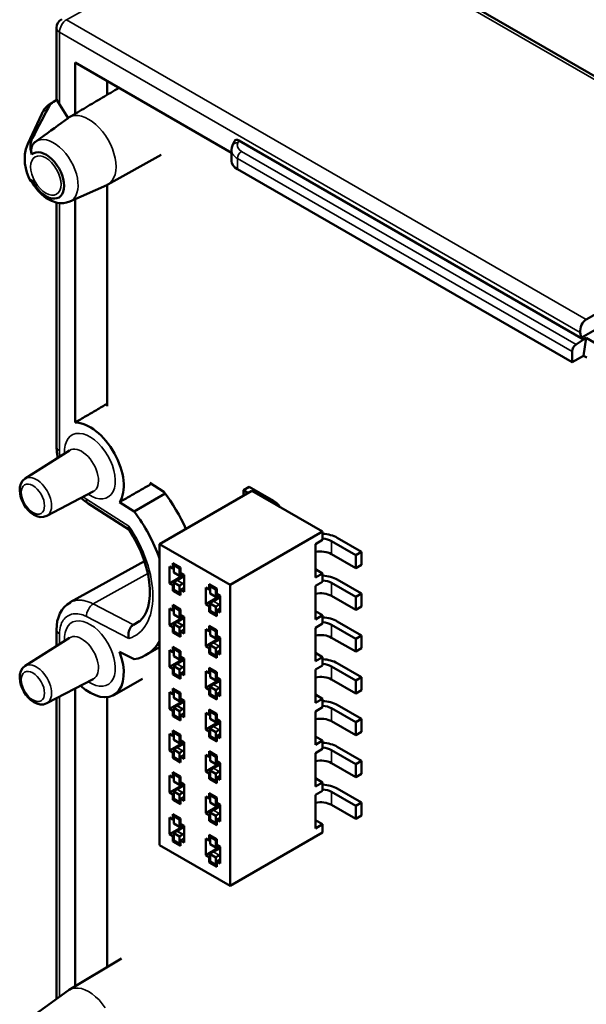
# Model space of a CAD drawing. Header units: millimetres. Extents: x 0 to 420, y 0 to 297.
# Tile 8 of 18: x 63 to 91, y 214 to 263. Entities that reach past the tile are written whole.
import ezdxf

# ---------------------------------------------------------------- set-up
doc = ezdxf.new("R2010")
doc.units = ezdxf.units.MM
doc.layers.add('Visibile (ISO)', color=7, linetype='Continuous', lineweight=50)
doc.layers.add('Visibile sottile (ISO)', color=7, linetype='Continuous', lineweight=35)

msp = doc.modelspace()

# ---------------------------------------------------------------- linework, layer by layer
at = {"layer": 'Visibile (ISO)'}
for p, q in [((75.881, 268.683), (95.748, 257.213)), ((64.432, 262.287), (64.432, 258.726)), ((65.353, 260.577), (65.353, 258.029)), ((73.113, 256.097), (65.353, 260.577)), ((66.944, 258.97), (66.944, 259.659)), ((64.093, 258.502), (64.391, 258.7)), ((64.44, 258.731), (65.009, 257.819)), ((63.007, 256.536), (63.698, 258.024)), ((64.432, 257.4), (64.432, 257.4)), ((63.384, 256.637), (63.365, 256.623)), ((63.384, 256.637), (63.642, 256.825)), ((73.161, 256.463), (73.25, 256.677)), ((73.472, 256.707), (90.561, 246.84)), ((66.982, 254.517), (69.614, 256)), ((73.113, 255.687), (73.113, 256.232)), ((73.148, 256.077), (73.146, 256.078)), ((73.406, 255.28), (89.996, 245.703)), ((63.223, 254.723), (63.223, 254.723)), ((65.092, 253.678), (66.926, 254.49)), ((66.944, 243.533), (66.944, 254.498)), ((64.432, 253.62), (64.432, 241.522)), ((65.353, 253.793), (65.353, 242.718)), ((94.524, 249.999), (90.693, 247.826)), ((90.399, 247.175), (90.436, 246.912)), ((91.371, 247.443), (90.436, 246.912)), ((90.189, 246.588), (90.561, 246.84)), ((90.436, 246.912), (90.561, 246.84)), ((90.687, 246.911), (90.561, 246.84)), ((90.687, 246.911), (90.562, 246.024)), ((90.687, 246.911), (91.394, 246.503)), ((89.996, 246.232), (89.996, 245.703)), ((89.996, 245.703), (90.562, 246.024)), ((90.721, 245.932), (90.562, 246.024)), ((62.883, 239.934), (65.074, 241.328)), ((69.761, 239.281), (69.067, 239.724)), ((73.989, 239.518), (73.702, 239.352)), ((73.935, 239.217), (73.702, 239.352)), ((73.702, 239.352), (73.702, 239.082)), ((75.192, 238.823), (73.989, 239.518)), ((63.951, 238.084), (66.254, 239.285)), ((68.289, 238.297), (69.826, 239.194)), ((69.542, 236.681), (74.124, 239.326)), ((74.124, 239.326), (77.626, 237.304)), ((68.019, 237.41), (66.003, 238.696)), ((68.289, 238.297), (67.557, 238.764)), ((73.044, 234.658), (77.626, 237.304)), ((77.626, 236.889), (77.626, 237.304)), ((78.353, 236.998), (79.557, 236.303)), ((69.542, 221.748), (69.542, 236.681)), ((73.044, 234.658), (69.542, 236.681)), ((77.626, 236.889), (77.267, 236.682)), ((77.267, 236.682), (77.267, 235.023)), ((78.066, 236.832), (79.269, 236.137)), ((78.066, 236.189), (79.269, 235.494)), ((79.557, 236.303), (79.269, 236.137)), ((79.269, 235.494), (79.269, 236.137)), ((79.557, 235.66), (79.557, 236.303)), ((68.788, 235.844), (65.116, 233.796)), ((70.035, 235.566), (70.035, 234.736)), ((70.035, 235.566), (70.206, 235.467)), ((70.206, 235.737), (70.583, 235.519)), ((70.206, 235.737), (70.206, 235.467)), ((70.206, 235.467), (70.251, 235.493)), ((70.313, 235.675), (70.251, 235.637)), ((70.251, 235.272), (70.251, 235.637)), ((70.251, 235.637), (70.538, 235.471)), ((70.583, 235.498), (70.538, 235.471)), ((70.538, 235.106), (70.538, 235.471)), ((70.583, 235.25), (70.583, 235.519)), ((77.267, 235.437), (77.626, 235.23)), ((79.557, 235.66), (79.269, 235.494)), ((70.754, 235.151), (70.035, 234.736)), ((70.538, 235.106), (70.251, 235.272)), ((70.413, 234.897), (70.754, 235.082)), ((70.583, 235.25), (70.754, 235.151)), ((70.7, 235.177), (70.704, 235.18)), ((70.754, 234.321), (70.754, 235.151)), ((77.626, 235.23), (77.267, 235.023)), ((77.626, 234.815), (77.626, 235.23)), ((70.206, 234.638), (70.035, 234.736)), ((70.251, 234.664), (70.206, 234.638)), ((70.206, 234.638), (70.206, 234.368)), ((70.251, 234.416), (70.251, 234.781)), ((70.251, 234.781), (70.538, 234.615)), ((70.538, 234.25), (70.538, 234.615)), ((70.583, 234.42), (70.754, 234.518)), ((70.7, 234.731), (70.754, 234.76)), ((72.002, 234.43), (71.832, 234.529)), ((71.832, 233.699), (71.832, 234.529)), ((72.379, 234.482), (72.002, 234.7)), ((72.002, 234.43), (72.002, 234.7)), ((72.002, 234.43), (72.047, 234.456)), ((72.109, 234.638), (72.047, 234.6)), ((72.047, 234.6), (72.047, 234.235)), ((72.334, 234.434), (72.047, 234.6)), ((72.379, 234.461), (72.334, 234.434)), ((72.379, 234.482), (72.379, 234.213)), ((73.044, 234.658), (73.044, 219.726)), ((77.626, 234.815), (77.267, 234.608)), ((77.267, 234.608), (77.267, 232.949)), ((78.066, 234.758), (79.269, 234.063)), ((78.353, 234.924), (79.557, 234.229)), ((70.27, 234.405), (70.206, 234.368)), ((70.583, 234.15), (70.206, 234.368)), ((70.251, 234.416), (70.538, 234.25)), ((70.583, 234.275), (70.538, 234.25)), ((70.754, 234.321), (70.583, 234.42)), ((70.583, 234.15), (70.583, 234.42)), ((72.55, 234.114), (71.832, 233.699)), ((72.334, 234.069), (72.047, 234.235)), ((72.209, 233.86), (72.55, 234.045)), ((72.334, 234.434), (72.334, 234.069)), ((72.55, 234.114), (72.379, 234.213)), ((72.496, 234.14), (72.5, 234.143)), ((72.55, 234.114), (72.55, 233.285)), ((78.066, 234.115), (79.269, 233.421)), ((79.557, 234.229), (79.269, 234.063)), ((79.269, 233.421), (79.269, 234.063)), ((79.557, 233.586), (79.557, 234.229)), ((65.119, 233.797), (65.12, 233.798)), ((70.035, 233.492), (70.035, 232.662)), ((70.035, 233.492), (70.206, 233.393)), ((70.206, 233.663), (70.583, 233.445)), ((70.206, 233.663), (70.206, 233.393)), ((70.313, 233.601), (70.251, 233.563)), ((70.251, 233.198), (70.251, 233.563)), ((70.251, 233.563), (70.538, 233.397)), ((71.832, 233.699), (72.002, 233.601)), ((72.047, 233.627), (72.002, 233.601)), ((72.002, 233.331), (72.002, 233.601)), ((72.047, 233.744), (72.047, 233.379)), ((72.047, 233.744), (72.334, 233.578)), ((72.334, 233.578), (72.334, 233.213)), ((72.379, 233.383), (72.55, 233.482)), ((72.496, 233.694), (72.55, 233.723)), ((79.557, 233.586), (79.269, 233.421)), ((70.754, 233.077), (70.035, 232.662)), ((70.206, 233.393), (70.251, 233.419)), ((70.538, 233.032), (70.251, 233.198)), ((70.413, 232.823), (70.754, 233.009)), ((70.583, 233.424), (70.538, 233.397)), ((70.538, 233.032), (70.538, 233.397)), ((70.583, 233.176), (70.583, 233.445)), ((70.583, 233.176), (70.754, 233.077)), ((70.7, 233.103), (70.704, 233.106)), ((70.754, 232.248), (70.754, 233.077)), ((72.066, 233.368), (72.002, 233.331)), ((72.002, 233.331), (72.379, 233.113)), ((72.334, 233.213), (72.047, 233.379)), ((72.379, 233.238), (72.334, 233.213)), ((72.379, 233.383), (72.55, 233.285)), ((72.379, 233.383), (72.379, 233.113)), ((77.267, 233.364), (77.626, 233.156)), ((77.626, 233.156), (77.267, 232.949)), ((77.626, 232.741), (77.626, 233.156)), ((68.247, 232.684), (68.544, 232.852)), ((70.206, 232.564), (70.035, 232.662)), ((70.251, 232.59), (70.206, 232.564)), ((70.206, 232.564), (70.206, 232.294)), ((70.251, 232.342), (70.251, 232.707)), ((70.251, 232.707), (70.538, 232.541)), ((70.538, 232.177), (70.538, 232.541)), ((70.7, 232.657), (70.754, 232.686)), ((72.379, 232.408), (72.002, 232.626)), ((72.002, 232.356), (72.002, 232.626)), ((72.109, 232.564), (72.047, 232.526)), ((72.047, 232.526), (72.047, 232.161)), ((72.334, 232.36), (72.047, 232.526)), ((77.626, 232.741), (77.267, 232.534)), ((77.267, 232.534), (77.267, 230.875)), ((78.066, 232.684), (79.269, 231.99)), ((78.353, 232.85), (79.557, 232.155)), ((62.883, 230.639), (65.074, 232.032)), ((64.432, 232.436), (64.432, 231.623)), ((70.27, 232.331), (70.206, 232.294)), ((70.583, 232.076), (70.206, 232.294)), ((70.251, 232.342), (70.538, 232.177)), ((70.583, 232.201), (70.538, 232.177)), ((70.583, 232.346), (70.754, 232.445)), ((70.754, 232.248), (70.583, 232.346)), ((70.583, 232.076), (70.583, 232.346)), ((72.002, 232.356), (71.832, 232.455)), ((71.832, 231.625), (71.832, 232.455)), ((72.55, 232.04), (71.832, 231.625)), ((72.002, 232.356), (72.047, 232.382)), ((72.334, 231.995), (72.047, 232.161)), ((72.379, 232.387), (72.334, 232.36)), ((72.334, 232.36), (72.334, 231.995)), ((72.379, 232.408), (72.379, 232.139)), ((72.55, 232.04), (72.379, 232.139)), ((72.496, 232.066), (72.5, 232.069)), ((72.55, 232.04), (72.55, 231.211)), ((78.066, 232.041), (79.269, 231.347)), ((79.557, 232.155), (79.269, 231.99)), ((79.557, 231.513), (79.557, 232.155)), ((68.849, 231.172), (69.542, 231.562)), ((70.206, 231.589), (70.206, 231.319)), ((70.206, 231.589), (70.583, 231.371)), ((70.313, 231.527), (70.251, 231.489)), ((71.832, 231.625), (72.002, 231.527)), ((72.047, 231.553), (72.002, 231.527)), ((72.002, 231.257), (72.002, 231.527)), ((72.047, 231.67), (72.047, 231.305)), ((72.047, 231.67), (72.334, 231.504)), ((72.209, 231.786), (72.55, 231.972)), ((72.496, 231.62), (72.55, 231.649)), ((79.269, 231.347), (79.269, 231.99)), ((67.557, 231.346), (68.289, 230.968)), ((70.035, 231.418), (70.035, 230.588)), ((70.035, 231.418), (70.206, 231.319)), ((70.206, 231.319), (70.251, 231.345)), ((70.251, 231.124), (70.251, 231.489)), ((70.251, 231.489), (70.538, 231.323)), ((70.538, 230.958), (70.251, 231.124)), ((70.583, 231.351), (70.538, 231.323)), ((70.538, 230.958), (70.538, 231.323)), ((70.583, 231.102), (70.583, 231.371)), ((70.583, 231.102), (70.754, 231.003)), ((70.7, 231.029), (70.704, 231.032)), ((72.066, 231.294), (72.002, 231.257)), ((72.002, 231.257), (72.379, 231.04)), ((72.334, 231.14), (72.047, 231.305)), ((72.334, 231.504), (72.334, 231.14)), ((72.379, 231.164), (72.334, 231.14)), ((72.379, 231.309), (72.55, 231.408)), ((72.379, 231.309), (72.55, 231.211)), ((72.379, 231.309), (72.379, 231.04)), ((77.267, 231.29), (77.626, 231.082)), ((77.626, 231.082), (77.267, 230.875)), ((77.626, 230.667), (77.626, 231.082)), ((79.557, 231.513), (79.269, 231.347)), ((70.754, 231.003), (70.035, 230.588)), ((70.206, 230.49), (70.035, 230.588)), ((70.251, 230.269), (70.251, 230.633)), ((70.251, 230.633), (70.538, 230.467)), ((70.413, 230.749), (70.754, 230.935)), ((70.7, 230.583), (70.754, 230.612)), ((70.754, 230.174), (70.754, 231.003)), ((72.379, 230.334), (72.002, 230.552)), ((72.002, 230.283), (72.002, 230.552)), ((77.626, 230.667), (77.267, 230.46)), ((78.066, 230.61), (79.269, 229.916)), ((78.353, 230.776), (79.557, 230.082)), ((70.251, 230.516), (70.206, 230.49)), ((70.206, 230.49), (70.206, 230.22)), ((70.27, 230.257), (70.206, 230.22)), ((70.583, 230.003), (70.206, 230.22)), ((70.251, 230.269), (70.538, 230.103)), ((70.538, 230.103), (70.538, 230.467)), ((70.583, 230.127), (70.538, 230.103)), ((70.583, 230.272), (70.754, 230.371)), ((70.754, 230.174), (70.583, 230.272)), ((70.583, 230.003), (70.583, 230.272)), ((72.002, 230.283), (71.832, 230.381)), ((71.832, 229.551), (71.832, 230.381)), ((72.002, 230.283), (72.047, 230.308)), ((72.109, 230.49), (72.047, 230.452)), ((72.047, 230.452), (72.047, 230.087)), ((72.334, 230.286), (72.047, 230.452)), ((72.334, 229.921), (72.047, 230.087)), ((72.379, 230.314), (72.334, 230.286)), ((72.334, 230.286), (72.334, 229.921)), ((72.379, 230.334), (72.379, 230.065)), ((72.55, 229.966), (72.379, 230.065)), ((77.267, 230.46), (77.267, 228.801)), ((79.557, 230.082), (79.269, 229.916)), ((79.557, 229.439), (79.557, 230.082)), ((63.951, 228.788), (66.254, 229.989)), ((67.268, 229.195), (68.691, 229.996)), ((72.55, 229.966), (71.832, 229.551)), ((72.047, 229.596), (72.047, 229.232)), ((72.047, 229.596), (72.334, 229.431)), ((72.209, 229.712), (72.55, 229.898)), ((72.496, 229.993), (72.5, 229.995)), ((72.496, 229.546), (72.55, 229.575)), ((72.55, 229.966), (72.55, 229.137)), ((78.066, 229.967), (79.269, 229.273)), ((79.269, 229.273), (79.269, 229.916)), ((65.353, 229.519), (65.353, 214.755)), ((66.944, 215.697), (66.944, 229.093)), ((70.035, 229.344), (70.206, 229.246)), ((70.035, 229.344), (70.035, 228.515)), ((70.206, 229.515), (70.206, 229.246)), ((70.206, 229.515), (70.583, 229.297)), ((70.206, 229.246), (70.251, 229.272)), ((70.313, 229.453), (70.251, 229.415)), ((70.251, 229.05), (70.251, 229.415)), ((70.251, 229.415), (70.538, 229.249)), ((70.583, 229.277), (70.538, 229.249)), ((70.538, 228.884), (70.538, 229.249)), ((70.583, 229.028), (70.583, 229.297)), ((71.832, 229.551), (72.002, 229.453)), ((72.047, 229.479), (72.002, 229.453)), ((72.002, 229.183), (72.002, 229.453)), ((72.066, 229.22), (72.002, 229.183)), ((72.002, 229.183), (72.379, 228.966)), ((72.334, 229.066), (72.047, 229.232)), ((72.334, 229.431), (72.334, 229.066)), ((72.379, 229.09), (72.334, 229.066)), ((72.379, 229.235), (72.55, 229.334)), ((72.379, 229.235), (72.55, 229.137)), ((72.379, 229.235), (72.379, 228.966)), ((77.267, 229.216), (77.626, 229.008)), ((79.557, 229.439), (79.269, 229.273)), ((64.432, 229.039), (64.432, 214.127)), ((70.754, 228.929), (70.035, 228.515)), ((70.538, 228.884), (70.251, 229.05)), ((70.413, 228.675), (70.754, 228.861)), ((70.583, 229.028), (70.754, 228.929)), ((70.7, 228.956), (70.704, 228.958)), ((70.754, 228.1), (70.754, 228.929)), ((77.626, 229.008), (77.267, 228.801)), ((77.626, 228.594), (77.267, 228.386)), ((77.626, 228.594), (77.626, 229.008)), ((78.353, 228.702), (79.557, 228.008)), ((70.206, 228.416), (70.035, 228.515)), ((70.251, 228.442), (70.206, 228.416)), ((70.206, 228.416), (70.206, 228.146)), ((70.27, 228.183), (70.206, 228.146)), ((70.583, 227.929), (70.206, 228.146)), ((70.251, 228.195), (70.251, 228.56)), ((70.251, 228.56), (70.538, 228.394)), ((70.251, 228.195), (70.538, 228.029)), ((70.538, 228.029), (70.538, 228.394)), ((70.583, 228.198), (70.754, 228.297)), ((70.754, 228.1), (70.583, 228.198)), ((70.583, 227.929), (70.583, 228.198)), ((70.7, 228.509), (70.754, 228.538)), ((71.832, 227.478), (71.832, 228.307)), ((72.002, 228.209), (71.832, 228.307)), ((72.379, 228.26), (72.002, 228.478)), ((72.002, 228.209), (72.002, 228.478)), ((72.002, 228.209), (72.047, 228.235)), ((72.109, 228.416), (72.047, 228.378)), ((72.047, 228.378), (72.047, 228.013)), ((72.334, 228.212), (72.047, 228.378)), ((72.379, 228.24), (72.334, 228.212)), ((72.334, 228.212), (72.334, 227.847)), ((72.379, 228.26), (72.379, 227.991)), ((77.267, 228.386), (77.267, 226.727)), ((78.066, 228.537), (79.269, 227.842)), ((70.583, 228.053), (70.538, 228.029)), ((72.55, 227.892), (71.832, 227.478)), ((72.334, 227.847), (72.047, 228.013)), ((72.209, 227.638), (72.55, 227.824)), ((72.55, 227.892), (72.379, 227.991)), ((72.496, 227.919), (72.5, 227.921)), ((72.55, 227.892), (72.55, 227.063)), ((78.066, 227.894), (79.269, 227.199)), ((79.557, 228.008), (79.269, 227.842)), ((79.269, 227.199), (79.269, 227.842)), ((79.557, 227.365), (79.557, 228.008)), ((70.035, 227.27), (70.206, 227.172)), ((70.035, 227.27), (70.035, 226.441)), ((70.206, 227.441), (70.206, 227.172)), ((70.206, 227.441), (70.583, 227.224)), ((70.206, 227.172), (70.251, 227.198)), ((70.313, 227.379), (70.251, 227.341)), ((70.251, 226.976), (70.251, 227.341)), ((70.251, 227.341), (70.538, 227.175)), ((70.583, 227.203), (70.538, 227.175)), ((70.538, 226.81), (70.538, 227.175)), ((70.583, 226.954), (70.583, 227.224)), ((71.832, 227.478), (72.002, 227.379)), ((72.047, 227.405), (72.002, 227.379)), ((72.002, 227.109), (72.002, 227.379)), ((72.066, 227.147), (72.002, 227.109)), ((72.047, 227.523), (72.047, 227.158)), ((72.047, 227.523), (72.334, 227.357)), ((72.334, 226.992), (72.047, 227.158)), ((72.334, 227.357), (72.334, 226.992)), ((72.379, 227.161), (72.55, 227.26)), ((72.379, 227.161), (72.55, 227.063)), ((72.379, 227.161), (72.379, 226.892)), ((72.496, 227.472), (72.55, 227.501)), ((77.267, 227.142), (77.626, 226.934)), ((79.557, 227.365), (79.269, 227.199)), ((70.754, 226.855), (70.035, 226.441)), ((70.538, 226.81), (70.251, 226.976)), ((70.413, 226.601), (70.754, 226.787)), ((70.583, 226.954), (70.754, 226.855)), ((70.7, 226.882), (70.704, 226.884)), ((70.754, 226.026), (70.754, 226.855)), ((72.002, 227.109), (72.379, 226.892)), ((72.379, 227.016), (72.334, 226.992)), ((77.626, 226.934), (77.267, 226.727)), ((77.626, 226.52), (77.626, 226.934)), ((70.206, 226.342), (70.035, 226.441)), ((70.251, 226.368), (70.206, 226.342)), ((70.206, 226.342), (70.206, 226.073)), ((70.251, 226.121), (70.251, 226.486)), ((70.251, 226.486), (70.538, 226.32)), ((70.538, 225.955), (70.538, 226.32)), ((70.583, 226.124), (70.754, 226.223)), ((70.7, 226.435), (70.754, 226.465)), ((72.002, 226.135), (71.832, 226.233)), ((71.832, 225.404), (71.832, 226.233)), ((72.379, 226.187), (72.002, 226.404)), ((72.002, 226.135), (72.002, 226.404)), ((72.002, 226.135), (72.047, 226.161)), ((72.109, 226.342), (72.047, 226.304)), ((72.047, 226.304), (72.047, 225.939)), ((72.334, 226.138), (72.047, 226.304)), ((72.379, 226.166), (72.334, 226.138)), ((72.379, 226.187), (72.379, 225.917)), ((77.626, 226.52), (77.267, 226.312)), ((77.267, 226.312), (77.267, 224.653)), ((78.066, 226.463), (79.269, 225.768)), ((78.353, 226.629), (79.557, 225.934)), ((70.27, 226.11), (70.206, 226.073)), ((70.583, 225.855), (70.206, 226.073)), ((70.251, 226.121), (70.538, 225.955)), ((70.583, 225.979), (70.538, 225.955)), ((70.754, 226.026), (70.583, 226.124)), ((70.583, 225.855), (70.583, 226.124)), ((72.55, 225.818), (71.832, 225.404)), ((72.334, 225.774), (72.047, 225.939)), ((72.209, 225.564), (72.55, 225.75)), ((72.334, 226.138), (72.334, 225.774)), ((72.55, 225.818), (72.379, 225.917)), ((72.496, 225.845), (72.5, 225.847)), ((72.55, 225.818), (72.55, 224.989)), ((78.066, 225.82), (79.269, 225.125)), ((79.557, 225.934), (79.269, 225.768)), ((79.269, 225.125), (79.269, 225.768)), ((79.557, 225.291), (79.557, 225.934)), ((70.035, 225.196), (70.035, 224.367)), ((70.035, 225.196), (70.206, 225.098)), ((70.206, 225.367), (70.583, 225.15)), ((70.206, 225.367), (70.206, 225.098)), ((70.313, 225.305), (70.251, 225.267)), ((70.251, 224.902), (70.251, 225.267)), ((70.251, 225.267), (70.538, 225.101)), ((71.832, 225.404), (72.002, 225.305)), ((72.047, 225.331), (72.002, 225.305)), ((72.002, 225.036), (72.002, 225.305)), ((72.047, 225.449), (72.047, 225.084)), ((72.047, 225.449), (72.334, 225.283)), ((72.334, 225.283), (72.334, 224.918)), ((72.379, 225.087), (72.55, 225.186)), ((72.496, 225.398), (72.55, 225.428)), ((79.557, 225.291), (79.269, 225.125)), ((70.754, 224.782), (70.035, 224.367)), ((70.206, 225.098), (70.251, 225.124)), ((70.538, 224.737), (70.251, 224.902)), ((70.413, 224.527), (70.754, 224.713)), ((70.583, 225.129), (70.538, 225.101)), ((70.538, 224.737), (70.538, 225.101)), ((70.583, 224.88), (70.583, 225.15)), ((70.583, 224.88), (70.754, 224.782)), ((70.7, 224.808), (70.704, 224.81)), ((70.754, 223.952), (70.754, 224.782)), ((72.066, 225.073), (72.002, 225.036)), ((72.002, 225.036), (72.379, 224.818)), ((72.334, 224.918), (72.047, 225.084)), ((72.379, 224.942), (72.334, 224.918)), ((72.379, 225.087), (72.379, 224.818)), ((72.379, 225.087), (72.55, 224.989)), ((77.267, 225.068), (77.626, 224.861)), ((77.626, 224.861), (77.267, 224.653)), ((77.626, 224.446), (77.626, 224.861)), ((70.206, 224.268), (70.035, 224.367)), ((70.251, 224.294), (70.206, 224.268)), ((70.206, 224.268), (70.206, 223.999)), ((70.251, 224.047), (70.251, 224.412)), ((70.251, 224.412), (70.538, 224.246)), ((70.538, 223.881), (70.538, 224.246)), ((70.7, 224.361), (70.754, 224.391)), ((72.002, 224.061), (72.002, 224.33)), ((72.379, 224.113), (72.002, 224.33)), ((72.109, 224.268), (72.047, 224.23)), ((72.047, 224.23), (72.047, 223.866)), ((72.334, 224.064), (72.047, 224.23)), ((77.626, 224.446), (77.267, 224.238)), ((77.267, 224.238), (77.267, 222.579)), ((78.066, 224.389), (79.269, 223.694)), ((78.353, 224.555), (79.557, 223.86)), ((70.27, 224.036), (70.206, 223.999)), ((70.583, 223.781), (70.206, 223.999)), ((70.251, 224.047), (70.538, 223.881)), ((70.583, 223.905), (70.538, 223.881)), ((70.583, 224.05), (70.754, 224.149)), ((70.754, 223.952), (70.583, 224.05)), ((70.583, 223.781), (70.583, 224.05)), ((72.002, 224.061), (71.832, 224.159)), ((71.832, 223.33), (71.832, 224.159)), ((72.55, 223.745), (71.832, 223.33)), ((72.002, 224.061), (72.047, 224.087)), ((72.334, 223.7), (72.047, 223.866)), ((72.379, 224.092), (72.334, 224.064)), ((72.334, 224.064), (72.334, 223.7)), ((72.379, 224.113), (72.379, 223.843)), ((72.55, 223.745), (72.379, 223.843)), ((72.496, 223.771), (72.5, 223.773)), ((72.55, 223.745), (72.55, 222.915)), ((78.066, 223.746), (79.269, 223.051)), ((79.557, 223.86), (79.269, 223.694)), ((79.557, 223.217), (79.557, 223.86)), ((70.206, 223.293), (70.583, 223.076)), ((70.206, 223.293), (70.206, 223.024)), ((70.313, 223.232), (70.251, 223.193)), ((71.832, 223.33), (72.002, 223.231)), ((72.047, 223.257), (72.002, 223.231)), ((72.002, 222.962), (72.002, 223.231)), ((72.047, 223.375), (72.047, 223.01)), ((72.047, 223.375), (72.334, 223.209)), ((72.209, 223.49), (72.55, 223.676)), ((72.496, 223.324), (72.55, 223.354)), ((79.269, 223.051), (79.269, 223.694)), ((79.557, 223.217), (79.269, 223.051)), ((70.035, 223.122), (70.035, 222.293)), ((70.035, 223.122), (70.206, 223.024)), ((70.206, 223.024), (70.251, 223.05)), ((70.251, 222.829), (70.251, 223.193)), ((70.251, 223.193), (70.538, 223.028)), ((70.538, 222.663), (70.251, 222.829)), ((70.583, 223.055), (70.538, 223.028)), ((70.538, 222.663), (70.538, 223.028)), ((70.583, 222.806), (70.583, 223.076)), ((70.583, 222.806), (70.754, 222.708)), ((70.7, 222.734), (70.704, 222.736)), ((72.066, 222.999), (72.002, 222.962)), ((72.002, 222.962), (72.379, 222.744)), ((72.334, 222.844), (72.047, 223.01)), ((72.334, 223.209), (72.334, 222.844)), ((72.379, 222.868), (72.334, 222.844)), ((72.379, 223.014), (72.55, 223.112)), ((72.379, 223.014), (72.55, 222.915)), ((72.379, 223.014), (72.379, 222.744)), ((77.267, 222.994), (77.626, 222.787)), ((77.626, 222.787), (77.267, 222.579)), ((77.626, 222.372), (77.626, 222.787)), ((70.754, 222.708), (70.035, 222.293)), ((70.206, 222.194), (70.035, 222.293)), ((70.251, 221.973), (70.251, 222.338)), ((70.251, 222.338), (70.538, 222.172)), ((70.413, 222.453), (70.754, 222.639)), ((70.7, 222.287), (70.754, 222.317)), ((70.754, 221.878), (70.754, 222.708)), ((72.379, 222.039), (72.002, 222.257)), ((72.002, 221.987), (72.002, 222.257)), ((73.044, 219.726), (77.626, 222.372)), ((69.542, 221.748), (73.044, 219.726)), ((70.251, 222.22), (70.206, 222.194)), ((70.206, 222.194), (70.206, 221.925)), ((70.27, 221.962), (70.206, 221.925)), ((70.583, 221.707), (70.206, 221.925)), ((70.251, 221.973), (70.538, 221.807)), ((70.538, 221.807), (70.538, 222.172)), ((70.583, 221.831), (70.538, 221.807)), ((70.583, 221.977), (70.754, 222.075)), ((70.583, 221.707), (70.583, 221.977)), ((70.754, 221.878), (70.583, 221.977)), ((71.832, 221.256), (71.832, 222.085)), ((72.002, 221.987), (71.832, 222.085)), ((72.002, 221.987), (72.047, 222.013)), ((72.109, 222.195), (72.047, 222.156)), ((72.047, 222.156), (72.047, 221.792)), ((72.334, 221.991), (72.047, 222.156)), ((72.334, 221.626), (72.047, 221.792)), ((72.379, 222.018), (72.334, 221.991)), ((72.334, 221.991), (72.334, 221.626)), ((72.379, 222.039), (72.379, 221.769)), ((72.55, 221.671), (72.379, 221.769)), ((72.55, 221.671), (71.832, 221.256)), ((72.047, 221.301), (72.047, 220.936)), ((72.047, 221.301), (72.334, 221.135)), ((72.209, 221.416), (72.55, 221.602)), ((72.496, 221.697), (72.5, 221.699)), ((72.496, 221.25), (72.55, 221.28)), ((72.55, 221.671), (72.55, 220.841)), ((71.832, 221.256), (72.002, 221.157)), ((72.047, 221.183), (72.002, 221.157)), ((72.002, 220.888), (72.002, 221.157)), ((72.066, 220.925), (72.002, 220.888)), ((72.002, 220.888), (72.379, 220.67)), ((72.334, 220.77), (72.047, 220.936)), ((72.334, 221.135), (72.334, 220.77)), ((72.379, 220.795), (72.334, 220.77)), ((72.379, 220.94), (72.55, 221.038)), ((72.379, 220.94), (72.55, 220.841)), ((72.379, 220.94), (72.379, 220.67)), ((65.056, 214.579), (67.656, 216.118)), ((63.384, 213.362), (65.004, 214.545))]:
    msp.add_line(p, q, dxfattribs=at)
at = {"layer": 'Visibile (ISO)', "flags": 128}
for points in [[(67.533, 259.319), (67.43, 259.258), (67.327, 259.197), (67.224, 259.136), (67.121, 259.075), (67.018, 259.014), (66.915, 258.953), (66.812, 258.892), (66.709, 258.832), (66.606, 258.771), (66.503, 258.71), (66.4, 258.649), (66.297, 258.588), (66.194, 258.527), (66.091, 258.466), (65.988, 258.405), (65.885, 258.344), (65.782, 258.283), (65.679, 258.222), (65.577, 258.162), (65.474, 258.101), (65.371, 258.04), (65.268, 257.979), (65.165, 257.918), (65.062, 257.857)], [(63.007, 256.536), (62.914, 256.281), (62.867, 256.032), (62.854, 255.79), (62.869, 255.556), (62.908, 255.33), (62.967, 255.111), (63.045, 254.898), (63.139, 254.693)], [(63.24, 256.831), (63.225, 256.802), (63.211, 256.771), (63.199, 256.741), (63.188, 256.709), (63.178, 256.677), (63.169, 256.644), (63.161, 256.611), (63.154, 256.577), (63.149, 256.543), (63.144, 256.509), (63.141, 256.474), (63.14, 256.439), (63.139, 256.404), (63.14, 256.368), (63.142, 256.332), (63.145, 256.297), (63.149, 256.261), (63.154, 256.225), (63.161, 256.189), (63.169, 256.154), (63.178, 256.118), (63.188, 256.082), (63.199, 256.047), (63.212, 256.012)], [(63.212, 256.012), (63.203, 256.041), (63.196, 256.07), (63.19, 256.099), (63.185, 256.129), (63.182, 256.158), (63.18, 256.188), (63.179, 256.217), (63.18, 256.245), (63.182, 256.274), (63.186, 256.302), (63.19, 256.33), (63.196, 256.358), (63.204, 256.384), (63.212, 256.41), (63.222, 256.436), (63.234, 256.46), (63.246, 256.484), (63.26, 256.507), (63.275, 256.529), (63.291, 256.55), (63.308, 256.57), (63.326, 256.589), (63.345, 256.607), (63.365, 256.623)], [(73.114, 256.235), (73.126, 256.351), (73.161, 256.463)], [(73.115, 256.225), (73.115, 256.225), (73.115, 256.226), (73.115, 256.226), (73.115, 256.226), (73.115, 256.227), (73.115, 256.227), (73.115, 256.227), (73.115, 256.228), (73.115, 256.228), (73.115, 256.228), (73.115, 256.228), (73.115, 256.229), (73.115, 256.229), (73.115, 256.229), (73.115, 256.23), (73.115, 256.23), (73.115, 256.23), (73.115, 256.231), (73.115, 256.231), (73.115, 256.231), (73.115, 256.232), (73.115, 256.232), (73.115, 256.232), (73.115, 256.232)], [(63.212, 254.745), (63.202, 254.739), (63.192, 254.733), (63.183, 254.727), (63.175, 254.722), (63.168, 254.717), (63.161, 254.713), (63.156, 254.709), (63.151, 254.705), (63.147, 254.702), (63.144, 254.7), (63.141, 254.697), (63.14, 254.695), (63.139, 254.694), (63.139, 254.693), (63.14, 254.693), (63.142, 254.693), (63.145, 254.693), (63.148, 254.694), (63.152, 254.695), (63.158, 254.696), (63.163, 254.698), (63.17, 254.701), (63.178, 254.704), (63.186, 254.707)], [(63.179, 254.721), (63.179, 254.721), (63.179, 254.722), (63.18, 254.722), (63.18, 254.722), (63.18, 254.723), (63.181, 254.724), (63.182, 254.724), (63.182, 254.725), (63.183, 254.726), (63.184, 254.727), (63.186, 254.728), (63.187, 254.729), (63.188, 254.73), (63.19, 254.731), (63.191, 254.732), (63.193, 254.733), (63.195, 254.734), (63.197, 254.736), (63.199, 254.737), (63.202, 254.739), (63.204, 254.74), (63.207, 254.742), (63.209, 254.744), (63.212, 254.745)], [(63.179, 254.721), (63.326, 254.466), (63.501, 254.231), (63.702, 254.021), (63.927, 253.843), (64.18, 253.703), (64.461, 253.614), (64.614, 253.594), (64.773, 253.596), (64.934, 253.623), (65.092, 253.678)], [(66.978, 254.524), (66.976, 254.522), (66.974, 254.521), (66.972, 254.52), (66.969, 254.519), (66.967, 254.517), (66.965, 254.516), (66.963, 254.515), (66.96, 254.514), (66.958, 254.512), (66.956, 254.511), (66.954, 254.51), (66.951, 254.509), (66.949, 254.507), (66.947, 254.506), (66.944, 254.505), (66.942, 254.504), (66.94, 254.503), (66.938, 254.502), (66.935, 254.5), (66.933, 254.499), (66.931, 254.498), (66.928, 254.497), (66.926, 254.496), (66.924, 254.495)], [(66.944, 243.646), (66.877, 243.607), (66.811, 243.568), (66.744, 243.529), (66.677, 243.491), (66.611, 243.452), (66.544, 243.413), (66.478, 243.374), (66.411, 243.335), (66.345, 243.297), (66.278, 243.258), (66.212, 243.219), (66.146, 243.181), (66.079, 243.142), (66.013, 243.103), (65.947, 243.065), (65.881, 243.026), (65.815, 242.988), (65.749, 242.949), (65.683, 242.911), (65.617, 242.872), (65.551, 242.834), (65.485, 242.795), (65.419, 242.757), (65.353, 242.718)], [(64.494, 240.959), (64.448, 241.244), (64.432, 241.522)], [(62.883, 239.934), (62.754, 239.819), (62.667, 239.673), (62.621, 239.512), (62.607, 239.343), (62.623, 239.17), (62.664, 238.996), (62.727, 238.824), (62.811, 238.659), (62.912, 238.503), (63.029, 238.363), (63.16, 238.24), (63.302, 238.14), (63.455, 238.067), (63.618, 238.027), (63.787, 238.03), (63.951, 238.084)], [(69.149, 239.672), (69.083, 239.634), (69.016, 239.596), (68.95, 239.558), (68.884, 239.52), (68.817, 239.483), (68.751, 239.445), (68.685, 239.407), (68.618, 239.369), (68.552, 239.331), (68.486, 239.293), (68.419, 239.256), (68.353, 239.218), (68.287, 239.18), (68.22, 239.142), (68.154, 239.104), (68.088, 239.067), (68.021, 239.029), (67.955, 238.991), (67.889, 238.953), (67.822, 238.915), (67.756, 238.877), (67.69, 238.84), (67.623, 238.802), (67.557, 238.764)], [(66.003, 238.696), (65.822, 238.823), (65.647, 238.968)], [(68.023, 237.571), (68.02, 237.563), (68.017, 237.555), (68.014, 237.546), (68.011, 237.539), (68.009, 237.531), (68.007, 237.523), (68.005, 237.516), (68.004, 237.509), (68.003, 237.502), (68.002, 237.495), (68.001, 237.488), (68, 237.482), (68, 237.475), (68, 237.469), (68, 237.463), (68, 237.458), (68.001, 237.452), (68.002, 237.447), (68.003, 237.442), (68.004, 237.437), (68.006, 237.433), (68.008, 237.428), (68.01, 237.424), (68.013, 237.42)], [(68.413, 232.763), (68.555, 232.86), (68.683, 232.987), (68.797, 233.148), (68.895, 233.345), (68.974, 233.577), (69.03, 233.843), (69.059, 234.14), (69.06, 234.463), (69.03, 234.809), (68.97, 235.172), (68.88, 235.546), (68.76, 235.927), (68.611, 236.31), (68.435, 236.69), (68.235, 237.062), (68.013, 237.42)], [(64.432, 232.436), (64.442, 232.649), (64.473, 232.854), (64.526, 233.049), (64.601, 233.232), (64.699, 233.401), (64.819, 233.552), (64.96, 233.681), (65.119, 233.787)], [(68.247, 232.684), (68.224, 232.67), (68.201, 232.653), (68.179, 232.634), (68.158, 232.614), (68.138, 232.591), (68.119, 232.567), (68.101, 232.541), (68.084, 232.514), (68.069, 232.486), (68.056, 232.457), (68.043, 232.426), (68.033, 232.395), (68.023, 232.362), (68.016, 232.33), (68.009, 232.297), (68.005, 232.263), (68.002, 232.23), (68, 232.196), (68, 232.163), (68.001, 232.13), (68.005, 232.097), (68.009, 232.064), (68.015, 232.032), (68.023, 232.001)], [(62.883, 230.639), (62.754, 230.523), (62.667, 230.378), (62.621, 230.217), (62.607, 230.048), (62.623, 229.875), (62.664, 229.701), (62.727, 229.529), (62.811, 229.363), (62.912, 229.208), (63.029, 229.067), (63.16, 228.945), (63.302, 228.845), (63.455, 228.772), (63.618, 228.732), (63.787, 228.734), (63.951, 228.788)], [(65.059, 214.573), (65.057, 214.572), (65.055, 214.57), (65.053, 214.569), (65.051, 214.568), (65.048, 214.567), (65.046, 214.565), (65.044, 214.564), (65.042, 214.563), (65.039, 214.561), (65.037, 214.56), (65.035, 214.558), (65.033, 214.557), (65.031, 214.556), (65.029, 214.554), (65.026, 214.553), (65.024, 214.552), (65.022, 214.55), (65.02, 214.549), (65.018, 214.547), (65.016, 214.546), (65.013, 214.544), (65.011, 214.543), (65.009, 214.541), (65.007, 214.54)]]:
    msp.add_lwpolyline(points, dxfattribs=at)
at = {"layer": 'Visibile (ISO)'}
msp.add_arc((64.932, 262.287), 0.5, 119.134, 180, dxfattribs=at)
for centre, major_axis, ratio, start_param, end_param in [((608.098, -133.996), (346.437, -600.046), 0.845594, 3.629836, 3.632972), ((65.633, 255.962), (-1.485, 2.573), 0.57735, 0.009785, 0.385449), ((645.583, -652.104), (-540.43, 936.053), 0.845594, 0.052397, 0.052801), ((66.026, 256.182), (-1.621, 2.527), 0.549, 6.257749, 6.292643), ((398.833, -232.92), (-297.08, 514.557), 0.845594, 0.087152, 0.090509), ((66.025, 256.189), (-0.963, 1.668), 0.57735, 0, 0.058709), ((73.482, 256.455), (-0.197, 0.268), 0.542982, 5.393336, 6.59941), ((63.917, 254.972), (-0.632, 1.094), 0.57735, 1.446795, 6.407186), ((74.113, 255.681), (-1, 0.007), 0.57229, 0.004288, 0.789686), ((90.752, 247.38), (-0.168, -0.476), 0.665473, 3.794342, 5.373865), ((90.208, 246.354), (-0.15, -0.26), 0.57735, 4.014257, 5.497787), ((66.088, 240.551), (1.187, -2.056), 0.57735, 0.279848, 2.809385), ((67.58, 236.675), (-2.825, 4.893), 0.57735, 4.538875, 4.920456), ((74.366, 238.346), (1.168, 0), 0.57735, 0.29138, 0.785398), ((66.166, 235.858), (-2.7, 4.677), 0.57735, 4.413498, 4.908148), ((77.527, 236.521), (1.168, 0), 0.57735, 0.785398, 1.48615), ((77.527, 236.521), (0.762, 0), 0.57735, 0.785398, 1.440794), ((77.527, 235.878), (0.762, 0), 0.57735, 0.785398, 1.919594), ((70.684, 235.811), (0.394, 0.682), 0.57735, 3.662027, 3.955633), ((77.527, 234.447), (1.168, 0), 0.57735, 0.785398, 1.48615), ((70.397, 234.245), (0.394, 0.682), 0.57735, 0.785398, 1.050362), ((70.397, 234.245), (0.394, 0.682), 0.57735, 0.756756, 0.785398), ((70.684, 234.079), (0.394, 0.682), 0.57735, 0.785398, 1.050362), ((70.684, 234.079), (0.394, 0.682), 0.57735, 0.756756, 0.785398), ((77.527, 234.447), (0.762, 0), 0.57735, 0.785398, 1.440794), ((72.48, 234.774), (0.394, 0.682), 0.57735, 3.662027, 3.926991), ((72.48, 234.774), (0.394, 0.682), 0.57735, 3.926991, 3.955633), ((77.527, 233.804), (0.762, 0), 0.57735, 0.785398, 1.919594), ((72.193, 233.208), (0.394, 0.682), 0.57735, 0.756756, 1.050362), ((72.48, 233.042), (0.394, 0.682), 0.57735, 0.756756, 1.050362), ((70.684, 233.737), (0.394, 0.682), 0.57735, 3.662027, 3.955633), ((77.527, 232.373), (1.168, 0), 0.57735, 0.785398, 1.48615), ((70.397, 232.171), (0.394, 0.682), 0.57735, 0.785398, 1.050362), ((70.397, 232.171), (0.394, 0.682), 0.57735, 0.756756, 0.785398), ((70.684, 232.005), (0.394, 0.682), 0.57735, 0.785398, 1.050362), ((70.684, 232.005), (0.394, 0.682), 0.57735, 0.756756, 0.785398), ((77.527, 232.373), (0.762, 0), 0.57735, 0.785398, 1.440794), ((72.48, 232.7), (0.394, 0.682), 0.57735, 3.662027, 3.926991), ((72.48, 232.7), (0.394, 0.682), 0.57735, 3.926991, 3.955633), ((77.527, 231.73), (0.762, 0), 0.57735, 0.785398, 1.919594), ((66.166, 235.858), (2.7, -4.677), 0.57735, 6.087426, 6.582077), ((72.193, 231.134), (0.394, 0.682), 0.57735, 0.756756, 1.050362), ((72.48, 230.968), (0.394, 0.682), 0.57735, 0.756756, 1.050362), ((66.088, 231.255), (1.187, -2.056), 0.57735, 5.217545, 7.574134), ((70.684, 231.663), (0.394, 0.682), 0.57735, 3.662027, 3.955633), ((70.397, 230.097), (0.394, 0.682), 0.57735, 0.785398, 1.050362), ((70.397, 230.097), (0.394, 0.682), 0.57735, 0.756756, 0.785398), ((70.684, 229.931), (0.394, 0.682), 0.57735, 0.785398, 1.050362), ((70.684, 229.931), (0.394, 0.682), 0.57735, 0.756756, 0.785398), ((77.527, 230.299), (1.168, 0), 0.57735, 0.785398, 1.48615), ((77.527, 230.299), (0.762, 0), 0.57735, 0.785398, 1.440794), ((77.527, 229.656), (0.762, 0), 0.57735, 0.785398, 1.919594), ((72.193, 229.06), (0.394, 0.682), 0.57735, 0.756756, 1.050362), ((72.48, 230.626), (0.394, 0.682), 0.57735, 3.662027, 3.926991), ((72.48, 230.626), (0.394, 0.682), 0.57735, 3.926991, 3.955633), ((72.48, 228.894), (0.394, 0.682), 0.57735, 0.756756, 1.050362), ((70.397, 228.023), (0.394, 0.682), 0.57735, 0.785398, 1.050362), ((70.397, 228.023), (0.394, 0.682), 0.57735, 0.756756, 0.785398), ((70.684, 229.589), (0.394, 0.682), 0.57735, 3.662027, 3.955633), ((77.527, 228.225), (1.168, 0), 0.57735, 0.785398, 1.48615), ((77.527, 228.225), (0.762, 0), 0.57735, 0.785398, 1.440794), ((70.684, 227.857), (0.394, 0.682), 0.57735, 0.785398, 1.050362), ((70.684, 227.857), (0.394, 0.682), 0.57735, 0.756756, 0.785398), ((72.193, 226.986), (0.394, 0.682), 0.57735, 0.756756, 1.050362), ((72.48, 228.552), (0.394, 0.682), 0.57735, 3.662027, 3.926991), ((72.48, 228.552), (0.394, 0.682), 0.57735, 3.926991, 3.955633), ((77.527, 227.583), (0.762, 0), 0.57735, 0.785398, 1.919594), ((72.48, 226.82), (0.394, 0.682), 0.57735, 0.756756, 1.050362), ((70.684, 227.515), (0.394, 0.682), 0.57735, 3.662027, 3.955633), ((77.527, 226.152), (1.168, 0), 0.57735, 0.785398, 1.48615), ((70.397, 225.949), (0.394, 0.682), 0.57735, 0.785398, 1.050362), ((70.397, 225.949), (0.394, 0.682), 0.57735, 0.756756, 0.785398), ((70.684, 225.783), (0.394, 0.682), 0.57735, 0.785398, 1.050362), ((70.684, 225.783), (0.394, 0.682), 0.57735, 0.756756, 0.785398), ((77.527, 226.152), (0.762, 0), 0.57735, 0.785398, 1.440794), ((72.48, 226.478), (0.394, 0.682), 0.57735, 3.662027, 3.926991), ((72.48, 226.478), (0.394, 0.682), 0.57735, 3.926991, 3.955633), ((77.527, 225.509), (0.762, 0), 0.57735, 0.785398, 1.919594), ((72.193, 224.912), (0.394, 0.682), 0.57735, 0.756756, 1.050362), ((72.48, 224.746), (0.394, 0.682), 0.57735, 0.756756, 1.050362), ((70.684, 225.441), (0.394, 0.682), 0.57735, 3.662027, 3.955633), ((77.527, 224.078), (1.168, 0), 0.57735, 0.785398, 1.48615), ((70.397, 223.875), (0.394, 0.682), 0.57735, 0.785398, 1.050362), ((70.397, 223.875), (0.394, 0.682), 0.57735, 0.756756, 0.785398), ((70.684, 223.709), (0.394, 0.682), 0.57735, 0.785398, 1.050362), ((70.684, 223.709), (0.394, 0.682), 0.57735, 0.756756, 0.785398), ((77.527, 224.078), (0.762, 0), 0.57735, 0.785398, 1.440794), ((72.48, 224.404), (0.394, 0.682), 0.57735, 3.662027, 3.926991), ((72.48, 224.404), (0.394, 0.682), 0.57735, 3.926991, 3.955633), ((77.527, 223.435), (0.762, 0), 0.57735, 0.785398, 1.919594), ((72.193, 222.838), (0.394, 0.682), 0.57735, 0.756756, 1.050362), ((72.48, 222.673), (0.394, 0.682), 0.57735, 0.756756, 1.050362), ((70.684, 223.367), (0.394, 0.682), 0.57735, 3.662027, 3.955633), ((70.397, 221.802), (0.394, 0.682), 0.57735, 0.785398, 1.050362), ((70.397, 221.802), (0.394, 0.682), 0.57735, 0.756756, 0.785398), ((70.684, 221.636), (0.394, 0.682), 0.57735, 0.785398, 1.050362), ((70.684, 221.636), (0.394, 0.682), 0.57735, 0.756756, 0.785398), ((72.193, 220.765), (0.394, 0.682), 0.57735, 0.756756, 1.050362), ((72.48, 222.33), (0.394, 0.682), 0.57735, 3.662027, 3.926991), ((72.48, 222.33), (0.394, 0.682), 0.57735, 3.926991, 3.955633), ((72.48, 220.599), (0.394, 0.682), 0.57735, 0.756756, 1.050362)]:
    msp.add_ellipse(centre, major_axis=major_axis, ratio=ratio, start_param=start_param, end_param=end_param, dxfattribs=at)
at = {"layer": 'Visibile sottile (ISO)'}
for p, q in [((75.634, 268.66), (64.935, 262.697)), ((95.604, 257.13), (75.634, 268.66)), ((64.935, 262.697), (90.693, 247.826)), ((90.399, 247.175), (64.578, 262.083)), ((64.578, 262.083), (64.578, 258.509)), ((64.578, 257.507), (64.578, 257.507)), ((73.472, 256.707), (73.419, 256.581)), ((73.115, 256.232), (73.115, 256.235)), ((73.6, 256.165), (90.189, 246.588)), ((73.406, 255.81), (73.406, 255.28)), ((89.996, 246.232), (73.406, 255.81)), ((66.924, 254.495), (66.924, 254.495)), ((64.578, 253.597), (64.578, 241.318)), ((65.918, 238.913), (68.023, 237.571)), ((78.066, 236.189), (78.066, 236.832)), ((68.96, 235.221), (66.257, 233.713)), ((70.397, 234.888), (70.684, 234.722)), ((70.413, 234.897), (70.7, 234.731)), ((78.066, 234.115), (78.066, 234.758)), ((66.257, 233.713), (68.247, 232.684)), ((72.496, 233.694), (72.209, 233.86)), ((68.023, 232.001), (65.918, 233.089)), ((70.397, 232.814), (70.684, 232.648)), ((70.413, 232.823), (70.7, 232.657)), ((78.066, 232.041), (78.066, 232.684)), ((64.578, 232.232), (64.578, 231.717)), ((72.496, 231.62), (72.209, 231.786)), ((70.397, 230.74), (70.684, 230.574)), ((70.413, 230.749), (70.7, 230.583)), ((78.066, 229.967), (78.066, 230.61)), ((72.496, 229.546), (72.209, 229.712)), ((64.578, 229.115), (64.578, 214.234)), ((70.397, 228.666), (70.684, 228.5)), ((70.413, 228.675), (70.7, 228.509)), ((78.066, 227.894), (78.066, 228.537)), ((72.496, 227.472), (72.209, 227.638)), ((70.397, 226.592), (70.684, 226.426)), ((70.413, 226.601), (70.7, 226.435)), ((78.066, 225.82), (78.066, 226.463)), ((72.496, 225.398), (72.209, 225.564)), ((70.397, 224.518), (70.684, 224.352)), ((70.413, 224.527), (70.7, 224.361)), ((78.066, 223.746), (78.066, 224.389)), ((72.496, 223.324), (72.209, 223.49)), ((70.397, 222.444), (70.684, 222.279)), ((70.413, 222.453), (70.7, 222.287)), ((72.496, 221.25), (72.209, 221.416)), ((65.007, 214.54), (65.007, 214.54))]:
    msp.add_line(p, q, dxfattribs=at)
at = {"layer": 'Visibile sottile (ISO)', "flags": 128}
for points in [[(65.062, 257.857), (65.196, 257.914), (65.345, 257.94), (65.506, 257.936), (65.675, 257.903), (65.85, 257.842), (66.027, 257.754), (66.205, 257.64), (66.38, 257.501), (66.549, 257.338), (66.708, 257.154), (66.854, 256.953), (66.986, 256.739), (67.102, 256.516), (67.201, 256.288), (67.28, 256.058), (67.339, 255.83), (67.375, 255.608), (67.387, 255.396), (67.373, 255.199), (67.336, 255.02), (67.276, 254.861), (67.195, 254.724), (67.096, 254.611), (66.978, 254.524)], [(73.406, 255.81), (73.386, 255.822), (73.366, 255.835), (73.346, 255.848), (73.327, 255.862), (73.309, 255.877), (73.291, 255.892), (73.274, 255.907), (73.258, 255.923), (73.242, 255.939), (73.227, 255.956), (73.213, 255.973), (73.2, 255.991), (73.187, 256.008), (73.176, 256.027), (73.165, 256.045), (73.156, 256.064), (73.147, 256.083), (73.139, 256.103), (73.132, 256.123), (73.127, 256.143), (73.122, 256.163), (73.118, 256.183), (73.116, 256.204), (73.115, 256.225)], [(64.578, 241.318), (64.578, 241.306), (64.578, 241.294), (64.579, 241.282), (64.579, 241.271), (64.579, 241.259), (64.58, 241.247), (64.58, 241.235), (64.581, 241.223), (64.582, 241.211), (64.582, 241.199), (64.583, 241.187), (64.584, 241.175), (64.585, 241.162), (64.586, 241.15), (64.587, 241.138), (64.589, 241.126), (64.59, 241.113), (64.591, 241.101), (64.593, 241.089), (64.594, 241.076), (64.596, 241.064), (64.598, 241.052), (64.6, 241.039), (64.601, 241.027)], [(65.759, 239.027), (65.766, 239.022), (65.772, 239.017), (65.779, 239.011), (65.785, 239.006), (65.792, 239.001), (65.799, 238.996), (65.805, 238.992), (65.812, 238.987), (65.818, 238.982), (65.825, 238.977), (65.832, 238.972), (65.838, 238.967), (65.845, 238.963), (65.852, 238.958), (65.858, 238.953), (65.865, 238.949), (65.872, 238.944), (65.878, 238.94), (65.885, 238.935), (65.892, 238.931), (65.898, 238.926), (65.905, 238.922), (65.912, 238.918), (65.918, 238.913)], [(65.12, 233.798), (65.158, 233.818), (65.198, 233.835), (65.238, 233.851), (65.28, 233.865), (65.323, 233.876), (65.366, 233.886), (65.411, 233.894), (65.456, 233.899), (65.502, 233.903), (65.549, 233.904), (65.596, 233.904), (65.644, 233.901), (65.693, 233.896), (65.742, 233.89), (65.792, 233.881), (65.842, 233.871), (65.893, 233.858), (65.944, 233.843), (65.996, 233.827), (66.047, 233.808), (66.099, 233.787), (66.152, 233.765), (66.204, 233.74), (66.257, 233.713)], [(65.918, 233.089), (65.829, 233.131), (65.741, 233.166), (65.655, 233.193), (65.57, 233.212), (65.487, 233.224), (65.406, 233.228), (65.328, 233.226), (65.252, 233.216), (65.179, 233.2), (65.109, 233.177), (65.042, 233.148), (64.979, 233.112), (64.92, 233.069), (64.864, 233.021), (64.813, 232.967), (64.766, 232.906), (64.724, 232.841), (64.687, 232.769), (64.655, 232.692), (64.628, 232.61), (64.607, 232.523), (64.591, 232.431), (64.582, 232.334), (64.578, 232.232)], [(66.847, 213.684), (66.698, 213.884), (66.539, 214.068), (66.371, 214.232), (66.197, 214.374), (66.019, 214.49), (65.842, 214.578), (65.668, 214.635), (65.5, 214.662), (65.341, 214.661), (65.194, 214.631), (65.059, 214.573)]]:
    msp.add_lwpolyline(points, dxfattribs=at)
at = {"layer": 'Visibile sottile (ISO)'}
for centre, major_axis, ratio, start_param, end_param in [((64.932, 262.287), (0.25, 0.433), 0.57735, 0.776672, 2.356194), ((64.932, 262.287), (-0.5, 0), 0.57735, 0, 0.785398), ((64.279, 255.181), (-0.976, 1.691), 0.57735, 0.066322, 0.385449), ((64.291, 255.188), (-0.856, 1.482), 0.57735, 3.079689, 6.345089), ((73.437, 256.347), (-0.277, 0.116), 0.742802, 5.077112, 6.283184), ((74.095, 256.501), (-0.699, -0.058), 0.625236, 5.969441, 7.016639), ((73.619, 255.932), (-0.15, -0.26), 0.57735, 4.014257, 5.497787), ((66.088, 240.551), (-0.89, 1.541), 0.57735, 2.286225, 7.138553), ((64.932, 241.522), (-0.5, 0), 0.57735, 0, 0.785398), ((65.679, 240.315), (0.59, -1.022), 0.57735, 6.25849, 9.449473), ((63.43, 239.016), (-0.534, 0.926), 0.57735, 3.116897, 6.307881), ((66.272, 239.118), (-0.269, -0.422), 0.546343, 5.522632, 6.283185), ((66.166, 235.858), (2.152, -3.728), 0.57735, 6.153849, 7.983317), ((66.272, 233.293), (-0.23, -0.444), 0.606775, 3.890677, 5.4702), ((66.088, 231.255), (-0.89, 1.541), 0.57735, 2.286225, 7.138553), ((66.523, 236.064), (1.902, -3.295), 0.57735, 6.193633, 6.277014), ((64.932, 232.436), (-0.5, 0), 0.57735, 6.283185, 7.068583), ((65.679, 231.019), (0.59, -1.022), 0.57735, 6.25849, 9.449473), ((63.43, 229.721), (-0.534, 0.926), 0.57735, 3.116897, 6.307881)]:
    msp.add_ellipse(centre, major_axis=major_axis, ratio=ratio, start_param=start_param, end_param=end_param, dxfattribs=at)
for centre, major_axis in [((63.903, 254.964), (-0.535, 0.927)), ((63.26, 238.918), (-0.409, 0.709)), ((63.26, 229.622), (-0.409, 0.709))]:
    msp.add_ellipse(centre, major_axis=major_axis, ratio=0.57735, dxfattribs=at)

doc.saveas('drawing.dxf')
